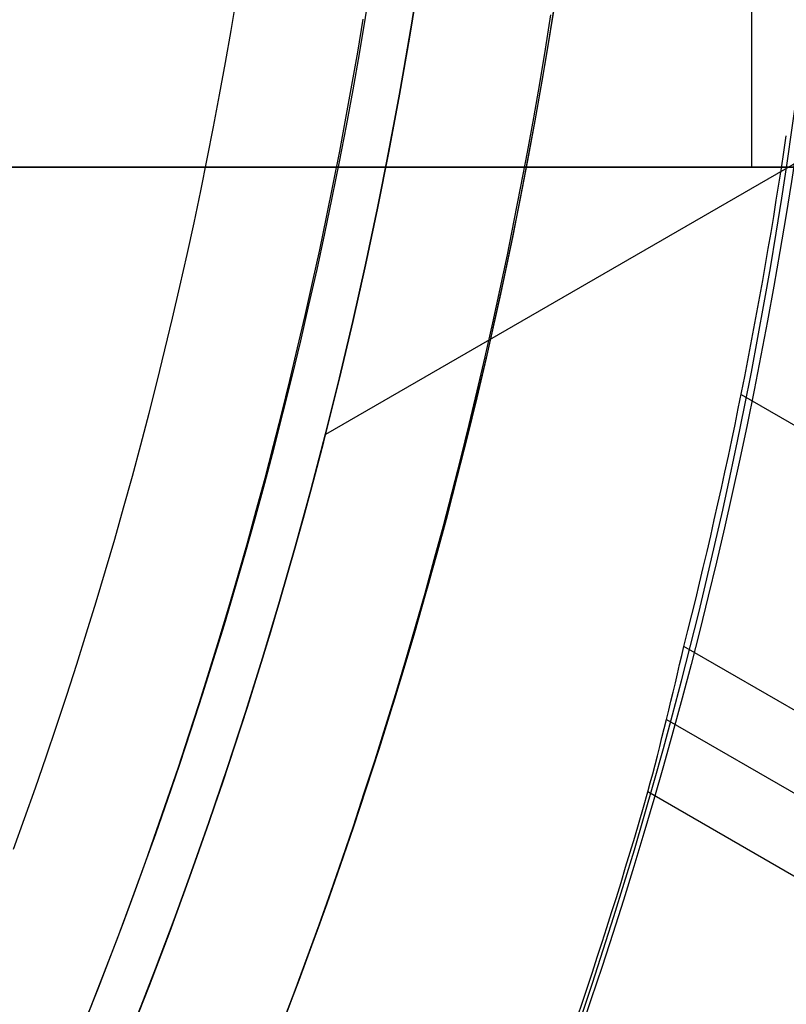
# Model space of a CAD drawing. Extents: x 16119 to 17321, y -6854 to -5812.
# Tile 35 of 68: x 16767 to 16775, y -6491 to -6480. Entities that reach past the tile are written whole.
import ezdxf

# ---------------------------------------------------------------- set-up
doc = ezdxf.new("R2010")
doc.units = 0
doc.layers.get('0').update_dxf_attribs({"linetype": 'CONTINUOUS'})
doc.layers.add('BLANCO_METALICO', color=7, linetype='CONTINUOUS')
doc.layers.add('COLOR', color=7, linetype='CONTINUOUS')

msp = doc.modelspace()

# ---------------------------------------------------------------- linework, layer by layer
for p, q in [((16790.59330684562, -6472.590981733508, 88.12500292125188), (16770.1527630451, -6484.392335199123, 88.12500292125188)), ((16774.63396809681, -6483.962662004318, 60.68481008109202), (17300.21942423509, -6787.409566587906, 60.68481008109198)), ((17298.88970532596, -6789.712707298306, 61.05514333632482), (16774.01689908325, -6486.677251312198, 61.05514333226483)), ((16773.82928006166, -6487.465694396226, 61.4780868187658), (17298.50139470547, -6790.385281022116, 61.4780868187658)), ((17298.11308408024, -6791.057854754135, 61.90103030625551), (16773.62924816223, -6488.246970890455, 61.90103030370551))]:
    msp.add_line(p, q)
at = {"extrusion": (0.1124755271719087, 0.1948133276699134, 0.9743700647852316)}
msp.add_lwpolyline([(-17751.20030889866, -2732.071003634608), (-17751.71085849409, -2731.762035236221), (-17752.21940430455, -2731.448370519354), (-17752.72588590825, -2731.130028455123), (-17753.23024307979, -2730.807029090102), (-17753.73241581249, -2730.479393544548), (-17754.23234434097, -2730.147144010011), (-17754.72996916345, -2729.810303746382), (-17755.22523106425, -2729.468897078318), (-17755.71807113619, -2729.122949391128), (-17756.20843080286, -2728.772487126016), (-17756.69625184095, -2728.417537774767), (-17757.18147640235, -2728.058129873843), (-17757.66404703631, -2727.694292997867), (-17758.14390671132, -2727.326057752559), (-17758.62099883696, -2726.953455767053), (-17759.09526728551, -2726.576519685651), (-17759.56665641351, -2726.195283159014), (-17760.03511108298, -2725.80978083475), (-17760.50057668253, -2725.420048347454), (-17760.96299914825, -2725.026122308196), (-17761.42232498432, -2724.62804029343), (-17761.87850128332, -2724.225840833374), (-17762.33147574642, -2723.81956339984), (-17762.78119670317, -2723.409248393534), (-17763.22761313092, -2722.994937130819), (-17763.6706746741, -2722.57667182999), (-17764.11033166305, -2722.154495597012), (-17764.54653513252, -2721.728452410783), (-17764.97923683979, -2721.298587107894), (-17765.40838928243, -2720.864945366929), (-17765.83394571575, -2720.427573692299), (-17766.25586016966, -2719.986519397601), (-17766.6740874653, -2719.541830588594), (-17767.08858323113, -2719.09355614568), (-17767.49930391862, -2718.641745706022), (-17767.90620681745, -2718.186449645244), (-17768.30925007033, -2717.727719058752), (-17768.70839268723, -2717.26560574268), (-17769.10359455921, -2716.800162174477), (-17769.49481647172, -2716.331441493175), (-17769.8820201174, -2715.859497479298), (-17770.26516810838, -2715.384384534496), (-17770.64422398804, -2714.906157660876), (-17771.01915224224, -2714.424872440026), (-17771.38991831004, -2713.940585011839), (-17771.75648859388, -2713.453352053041), (-17772.11883046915, -2712.963230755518), (-17772.47691229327, -2712.470278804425), (-17772.83070341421, -2711.974554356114), (-17773.18017417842, -2711.476116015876), (-17773.52529593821, -2710.975022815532), (-17773.86604105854, -2710.471334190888), (-17774.20238292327, -2709.965109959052), (-17774.53429594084, -2709.456410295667), (-17774.86175554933, -2708.945295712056), (-17775.18473822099, -2708.43182703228), (-17775.50322146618, -2707.916065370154), (-17775.81718383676, -2707.398072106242), (-17776.1266049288, -2706.877908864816), (-17776.43146538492, -2706.355637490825), (-17776.73174689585, -2705.83132002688), (-17777.02743220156, -2705.305018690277), (-17777.31850509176, -2704.776795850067), (-17777.60495040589, -2704.246714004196), (-17777.8867540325, -2703.714835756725), (-17778.16390290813, -2703.181223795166), (-17778.43638501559, -2702.645940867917), (-17778.70418938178, -2702.109049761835), (-17778.96730607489, -2701.57061327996), (-17779.22572620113, -2701.030694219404), (-17779.47944190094, -2700.489355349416), (-17779.72844634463, -2699.946659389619), (-17779.97273372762, -2699.402668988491), (-17780.21229926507, -2698.857446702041), (-17780.44713918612, -2698.311054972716), (-17780.67725072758, -2697.763556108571), (-17780.90263212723, -2697.21501226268), (-17781.12328261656, -2696.665485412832), (-17781.33920241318, -2696.115037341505), (-17781.55039271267, -2695.563729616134), (-17781.75685568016, -2695.011623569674), (-17781.95859444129, -2694.458780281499), (-17782.15561307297, -2693.905260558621), (-17782.34791659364, -2693.351124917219), (-17782.53551095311, -2692.796433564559), (-17782.7184030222, -2692.241246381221), (-17782.89660058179, -2691.685622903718), (-17783.07011231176, -2691.129622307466), (-17783.23894777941, -2690.573303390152), (-17783.40311742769, -2690.016724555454), (-17783.56263256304, -2689.459943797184), (-17783.71750534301, -2688.903018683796), (-17783.86774876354, -2688.346006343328), (-17784.01337664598, -2687.788963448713), (-17784.15440362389, -2687.231946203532), (-17784.29084512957, -2686.675010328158), (-17784.4227173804, -2686.118211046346), (-17784.55003736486, -2685.561603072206), (-17784.67282282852, -2685.005240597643), (-17784.79109225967, -2684.449177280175), (-17784.90486487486, -2683.893466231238), (-17785.0141606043, -2683.338160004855), (-17785.119000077, -2682.783310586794), (-17785.21940460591, -2682.228969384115), (-17785.31539617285, -2681.675187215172), (-17785.40699741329, -2681.122014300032), (-17785.49423160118, -2680.569500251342), (-17785.57712263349, -2680.017694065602), (-17785.65569501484, -2679.466644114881), (-17785.72997384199, -2678.916398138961), (-17785.79998478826, -2678.367003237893), (-17785.86575408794, -2677.81850586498), (-17785.9273085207, -2677.270951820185), (-17785.9846753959, -2676.724386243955), (-17786.03788253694, -2676.178853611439), (-17786.08695826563, -2675.634397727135), (-17786.13193138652, -2675.091061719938), (-17786.17283117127, -2674.54888803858), (-17786.20968734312, -2674.007918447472), (-17786.24253006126, -2673.468194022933), (-17786.2713899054, -2672.929755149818), (-17786.2962978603, -2672.392641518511), (-17786.31728530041, -2671.856892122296), (-17786.3343839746, -2671.322545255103), (-17786.34762599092, -2670.789638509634), (-17786.35704380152, -2670.258208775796), (-17786.36267018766, -2669.728292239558), (-17786.36453824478, -2669.199924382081), (-17786.36273902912, -2668.681383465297), (-17786.35732037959, -2668.161350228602), (-17786.3482510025, -2667.639858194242), (-17786.33549989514, -2667.116941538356), (-17786.31903635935, -2666.592635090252), (-17786.29883001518, -2666.066974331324), (-17786.27485081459, -2665.539995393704), (-17786.24706905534, -2665.011735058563), (-17786.2154553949, -2664.482230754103), (-17786.1799808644, -2663.95152055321), (-17786.14061688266, -2663.419643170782), (-17786.09733527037, -2662.886637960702), (-17786.05010826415, -2662.352544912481), (-17785.9989085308, -2661.817404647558), (-17785.94370918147, -2661.281258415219), (-17785.88448378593, -2660.744148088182), (-17785.82120638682, -2660.206116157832), (-17785.75385151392, -2659.667205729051), (-17785.68239419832, -2659.127460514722), (-17785.60680998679, -2658.586924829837), (-17785.52707495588, -2658.045643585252), (-17785.44316572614, -2657.503662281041), (-17785.35505947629, -2656.961026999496), (-17785.2627339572, -2656.417784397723), (-17785.16616750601, -2655.87398169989), (-17785.06533906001, -2655.329666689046), (-17784.96022817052, -2654.784887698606), (-17784.85081501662, -2654.239693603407), (-17784.73708041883, -2653.694133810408), (-17784.61900585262, -2653.148258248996), (-17784.49657346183, -2652.6021173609), (-17784.3697660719, -2652.055762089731), (-17784.23856720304, -2651.509243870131), (-17784.10296108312, -2650.96261461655), (-17783.96293266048, -2650.415926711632), (-17783.81846761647, -2649.869232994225), (-17783.66955237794, -2649.322586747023), (-17783.51617412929, -2648.776041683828), (-17783.35832082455, -2648.229651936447), (-17783.19598119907, -2647.683472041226), (-17783.02914478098, -2647.137556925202), (-17782.85780190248, -2646.591961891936), (-17782.68194371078, -2646.04674260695), (-17782.50156217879, -2645.501955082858), (-17782.31665011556, -2644.95765566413), (-17782.12720117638, -2644.413901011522), (-17781.93320987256, -2643.870748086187), (-17781.73467158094, -2643.328254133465), (-17781.53158255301, -2642.786476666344), (-17781.32393992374, -2642.245473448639), (-17781.11174172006, -2641.705302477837), (-17780.89498686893, -2641.166021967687), (-17780.67367520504, -2640.627690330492), (-17780.44780747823, -2640.090366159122), (-17780.21738536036, -2639.55410820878), (-17779.98241145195, -2639.018975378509), (-17779.74288928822, -2638.485026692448), (-17779.49882334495, -2637.952321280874), (-17779.25021904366, -2637.420918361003), (-17778.99708275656, -2636.890877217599), (-17778.73942181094, -2636.36225718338), (-17778.47724449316, -2635.835117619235), (-17778.21056005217, -2635.309517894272), (-17777.93937870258, -2634.785517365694), (-17777.66371162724, -2634.26317535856), (-17777.38357097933, -2633.742551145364), (-17777.09896988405, -2633.223703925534), (-17776.80992243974, -2632.7066928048), (-17776.5164437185, -2632.191576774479), (-17776.21854976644, -2631.678414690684), (-17775.91625760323, -2631.167265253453), (-17775.60958522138, -2630.658186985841), (-17775.29855158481, -2630.151238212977), (-17774.98317662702, -2629.646477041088), (-17774.66348124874, -2629.143961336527), (-17774.33948731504, -2628.643748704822), (-17774.01121765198, -2628.145896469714), (-17773.67869604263, -2627.650461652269), (-17773.34194722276, -2627.157500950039), (-17773.00099687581, -2626.667070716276), (-17772.65587162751, -2626.179226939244), (-17772.30659903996, -2625.694025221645), (-17771.95320760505, -2625.211520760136), (-17771.59572673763, -2624.731768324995), (-17771.23418676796, -2624.254822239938), (-17770.86861893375, -2623.780736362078), (-17770.49905537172, -2623.309564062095), (-17770.12552910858, -2622.841358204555), (-17769.74807405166, -2622.376171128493), (-17769.36672497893, -2621.914054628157), (-17768.98151752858, -2621.455059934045), (-17768.59248818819, -2620.999237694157), (-17768.19967428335, -2620.546637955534), (-17767.80311396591, -2620.097310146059), (-17767.40284620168, -2619.651303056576), (-17766.99891075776, -2619.208664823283), (-17766.59134818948, -2618.769442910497), (-17766.18019982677, -2618.333684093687), (-17765.7655077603, -2617.90143444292), (-17765.34731482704, -2617.472739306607), (-17764.9256645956, -2617.047643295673), (-17764.50060135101, -2616.62619026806), (-17764.07217007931, -2616.208423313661), (-17763.64041645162, -2615.794384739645), (-17763.20538680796, -2615.384116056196), (-17762.7671281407, -2614.977657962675), (-17762.3256880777, -2614.575050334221), (-17761.88111486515, -2614.176332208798), (-17761.43345735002, -2613.781541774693), (-17760.98276496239, -2613.390716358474), (-17760.52908769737, -2613.003892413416), (-17760.07247609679, -2612.6211055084), (-17759.61298123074, -2612.242390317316), (-17759.15065467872, -2611.867780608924), (-17758.68554851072, -2611.497309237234), (-17758.21771526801, -2611.131008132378), (-17757.74720794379, -2610.768908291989), (-17757.27407996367, -2610.411039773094), (-17756.79838516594, -2610.05743168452), (-17756.32017778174, -2609.708112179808), (-17755.83951241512, -2609.363108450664), (-17755.35644402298, -2609.022446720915), (-17754.87102789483, -2608.686152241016), (-17754.38331963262, -2608.354249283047), (-17753.89337513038, -2608.026761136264), (-17753.40125055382, -2607.703710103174), (-17752.90700231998, -2607.385117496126), (-17752.41068707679, -2607.071003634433)], dxfattribs=at)
at = {"extrusion": (0.1124755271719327, 0.1948133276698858, 0.9743700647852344)}
msp.add_lwpolyline([(-17750.28945111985, -2607.071003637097), (-17750.81052073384, -2607.37579482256), (-17751.32964040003, -2607.685445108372), (-17751.84674684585, -2607.999936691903), (-17752.36177696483, -2608.319250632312), (-17752.87466784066, -2608.643366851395), (-17753.38535677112, -2608.972264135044), (-17753.89378129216, -2609.305920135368), (-17754.39987920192, -2609.644311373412), (-17754.90358858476, -2609.987413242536), (-17755.40484783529, -2610.335200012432), (-17755.90359568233, -2610.687644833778), (-17756.39977121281, -2611.044719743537), (-17756.89331389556, -2611.406395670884), (-17757.38416360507, -2611.77264244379), (-17757.87226064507, -2612.143428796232), (-17758.35754577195, -2612.518722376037), (-17758.83996021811, -2612.898489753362), (-17759.31944571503, -2613.282696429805), (-17759.79594451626, -2613.671306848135), (-17760.26939942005, -2614.06428440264), (-17760.73975379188, -2614.461591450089), (-17761.20695158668, -2614.863189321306), (-17761.67093737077, -2615.269038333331), (-17762.13165634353, -2615.679097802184), (-17762.5890543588, -2616.093326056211), (-17763.04307794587, -2616.511680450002), (-17763.49367433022, -2616.934117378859), (-17763.94079145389, -2617.360592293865), (-17764.38437799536, -2617.791059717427), (-17764.82438338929, -2618.225473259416), (-17765.26075784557, -2618.663785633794), (-17765.69345236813, -2619.105948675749), (-17766.12241877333, -2619.551913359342), (-17766.54760970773, -2620.001629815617), (-17766.96897866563, -2620.455047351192), (-17767.38648000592, -2620.912114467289), (-17767.80006896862, -2621.372778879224), (-17768.20970169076, -2621.836987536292), (-17768.61533522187, -2622.304686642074), (-17769.01692753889, -2622.775821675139), (-17769.41443756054, -2623.250337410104), (-17769.8078251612, -2623.728177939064), (-17770.19705118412, -2624.209286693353), (-17770.58207745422, -2624.693606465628), (-17770.96286679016, -2625.181079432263), (-17771.33938301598, -2625.671647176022), (-17771.71159097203, -2626.165250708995), (-17772.07945652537, -2626.661830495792), (-17772.44294657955, -2627.161326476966), (-17772.80202908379, -2627.663678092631), (-17773.15667304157, -2628.168824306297), (-17773.50684851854, -2628.676703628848), (-17773.85252664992, -2629.187254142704), (-17774.19367964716, -2629.700413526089), (-17774.53028080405, -2630.21611907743), (-17774.86230450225, -2630.734307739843), (-17775.18972621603, -2631.254916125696), (-17775.51252251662, -2631.777880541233), (-17775.83067107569, -2632.303137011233), (-17776.14415066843, -2632.830621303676), (-17776.45294117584, -2633.360268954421), (-17776.7570235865, -2633.892015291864), (-17777.0563799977, -2634.425795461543), (-17777.35099361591, -2634.961544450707), (-17777.64084875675, -2635.499197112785), (-17777.92593084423, -2636.038688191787), (-17778.20622640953, -2636.579952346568), (-17778.48172308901, -2637.122924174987), (-17778.75240962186, -2637.667538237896), (-17779.01827584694, -2638.213729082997), (-17779.27931269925, -2638.76143126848), (-17779.53551220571, -2639.3105793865), (-17779.78686748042, -2639.861108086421), (-17780.03337271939, -2640.412952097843), (-17780.27502319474, -2640.966046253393), (-17780.51181524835, -2641.520325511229), (-17780.74374628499, -2642.075724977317), (-17780.97081476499, -2642.632179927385), (-17781.19302019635, -2643.189625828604), (-17781.41036312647, -2643.747998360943), (-17781.62284513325, -2644.307233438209), (-17781.8304688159, -2644.867267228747), (-17782.03323778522, -2645.4280361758), (-17782.23115665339, -2645.989477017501), (-17782.4242310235, -2646.551526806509), (-17782.61246747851, -2647.114122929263), (-17782.7958735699, -2647.677203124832), (-17782.97445780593, -2648.240705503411), (-17783.1482296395, -2648.80456856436), (-17783.31719945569, -2649.368731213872), (-17783.48137855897, -2649.933132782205), (-17783.64077916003, -2650.497713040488), (-17783.79541436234, -2651.062412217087), (-17783.94529814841, -2651.627171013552), (-17784.09044536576, -2652.191930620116), (-17784.23087171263, -2652.756632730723), (-17784.36659372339, -2653.321219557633), (-17784.49762875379, -2653.885633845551), (-17784.62399496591, -2654.449818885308), (-17784.74571131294, -2655.013718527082), (-17784.86279752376, -2655.577277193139), (-17784.97527408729, -2656.140439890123), (-17785.08316223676, -2656.703152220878), (-17785.18648393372, -2657.265360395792), (-17785.28526185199, -2657.827011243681), (-17785.37951936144, -2658.388052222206), (-17785.46928051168, -2658.948431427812), (-17785.55457001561, -2659.508097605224), (-17785.63541323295, -2660.067000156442), (-17785.71183615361, -2660.625089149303), (-17785.78386538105, -2661.182315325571), (-17785.8515281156, -2661.738630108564), (-17785.91485213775, -2662.293985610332), (-17785.9738657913, -2662.848334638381), (-17786.0285979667, -2663.40163070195), (-17786.07907808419, -2663.953828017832), (-17786.12533607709, -2664.504881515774), (-17786.16740237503, -2665.054746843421), (-17786.20530788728, -2665.60338037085), (-17786.23908398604, -2666.150739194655), (-17786.26876248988, -2666.696781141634), (-17786.29437564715, -2667.241464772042), (-17786.31595611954, -2667.784749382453), (-17786.3335369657, -2668.326595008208), (-17786.34715162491, -2668.866962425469), (-17786.35683390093, -2669.405813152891), (-17786.36261794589, -2669.943109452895), (-17786.36453824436, -2670.478814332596), (-17786.36278657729, -2670.990457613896), (-17786.35751139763, -2671.503554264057), (-17786.34868263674, -2672.01807209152), (-17786.33627050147, -2672.533978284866), (-17786.32024548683, -2673.051239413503), (-17786.30057838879, -2673.569821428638), (-17786.27724031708, -2674.089689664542), (-17786.25020270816, -2674.610808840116), (-17786.21943733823, -2675.133143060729), (-17786.18491633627, -2675.656655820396), (-17786.14661219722, -2676.181310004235), (-17786.10449779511, -2676.707067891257), (-17786.05854639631, -2677.233891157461), (-17786.00873167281, -2677.761740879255), (-17785.95502771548, -2678.2905775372), (-17785.89740904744, -2678.820361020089), (-17785.83585063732, -2679.351050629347), (-17785.77032791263, -2679.882605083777), (-17785.7008167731, -2680.414982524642), (-17785.627293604, -2680.94814052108), (-17785.54973528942, -2681.482036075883), (-17785.46811922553, -2682.016625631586), (-17785.38242333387, -2682.55186507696), (-17785.29262607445, -2683.087709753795), (-17785.19870645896, -2683.624114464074), (-17785.10064406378, -2684.16103347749), (-17784.99841904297, -2684.698420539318), (-17784.89201214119, -2685.236228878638), (-17784.78140470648, -2685.774411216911), (-17784.66657870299, -2686.312919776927), (-17784.54751672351, -2686.851706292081), (-17784.424202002, -2687.390722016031), (-17784.29661842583, -2687.929917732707), (-17784.16475054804, -2688.46924376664), (-17784.02858359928, -2689.008649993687), (-17783.88810349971, -2689.548085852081), (-17783.7432968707, -2690.087500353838), (-17783.59415104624, -2690.626842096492), (-17783.44065408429, -2691.166059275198), (-17783.28279477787, -2691.705099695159), (-17783.12056266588, -2692.243910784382), (-17782.95394804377, -2692.782439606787), (-17782.78294197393, -2693.320632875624), (-17782.60753629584, -2693.858436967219), (-17782.42772363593, -2694.395797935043), (-17782.24349741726, -2694.932661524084), (-17782.05485186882, -2695.468973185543), (-17781.86178203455, -2696.004678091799), (-17781.66428378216, -2696.539721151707), (-17781.46235381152, -2697.074047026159), (-17781.25598966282, -2697.607600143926), (-17781.04518972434, -2698.140324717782), (-17780.82995323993, -2698.672164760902), (-17780.61028031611, -2699.203064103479), (-17780.38617192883, -2699.732966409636), (-17780.15762992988, -2700.261815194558), (-17779.92465705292, -2700.789553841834), (-17779.68725691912, -2701.316125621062), (-17779.44543404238, -2701.841473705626), (-17779.19919383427, -2702.365541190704), (-17778.94854260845, -2702.888271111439), (-17778.69348758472, -2703.409606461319), (-17778.43403689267, -2703.929490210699), (-17778.17019957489, -2704.447865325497), (-17777.90198558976, -2704.964674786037), (-17777.62940581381, -2705.479861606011), (-17777.35247204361, -2705.993368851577), (-17777.07119699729, -2706.505139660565), (-17776.78559431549, -2707.015117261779), (-17776.49567856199, -2707.523244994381), (-17776.20146522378, -2708.029466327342), (-17775.90297071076, -2708.533724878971), (-17775.60021235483, -2709.035964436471), (-17775.29320840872, -2709.536128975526), (-17774.98197804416, -2710.034162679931), (-17774.6665413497, -2710.530009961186), (-17774.34691932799, -2711.023615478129), (-17774.02313389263, -2711.514924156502), (-17773.69520786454, -2712.003881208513), (-17773.3631649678, -2712.490432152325), (-17773.02702982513, -2712.974522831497), (-17772.68682795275, -2713.456099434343), (-17772.34258575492, -2713.935108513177), (-17771.9943305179, -2714.411497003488), (-17771.64209040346, -2714.885212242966), (-17771.28589444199, -2715.356201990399), (-17770.92577252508, -2715.824414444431), (-17770.56175539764, -2716.289798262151), (-17770.19387464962, -2716.752302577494), (-17769.82216270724, -2717.211877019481), (-17769.44665282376, -2717.668471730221), (-17769.06737906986, -2718.122037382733), (-17768.68437632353, -2718.572525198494), (-17768.29768025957, -2719.019886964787), (-17767.90732733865, -2719.46407505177), (-17767.51335479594, -2719.905042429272), (-17767.11580062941, -2720.342742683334), (-17766.71470358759, -2720.777130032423), (-17766.31010315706, -2721.208159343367), (-17765.90203954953, -2721.635786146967), (-17765.49055368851, -2722.059966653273), (-17765.0756871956, -2722.480657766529), (-17764.65748237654, -2722.897817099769), (-17764.23598220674, -2723.311402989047), (-17763.81123031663, -2723.721374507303), (-17763.3832709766, -2724.127691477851), (-17762.95214908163, -2724.530314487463), (-17762.51791013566, -2724.929204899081), (-17762.08060023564, -2725.324324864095), (-17761.64026605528, -2725.715637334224), (-17761.19695482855, -2726.103106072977), (-17760.75071433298, -2726.486695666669), (-17760.30159287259, -2726.866371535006), (-17759.84963926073, -2727.242099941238), (-17759.39490280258, -2727.613848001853), (-17758.93743327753, -2727.981583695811), (-17758.47728092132, -2728.34527587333), (-17758.01449640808, -2728.704894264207), (-17757.54913083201, -2729.060409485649), (-17757.08123568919, -2729.411793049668), (-17756.610862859, -2729.759017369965), (-17756.13806458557, -2730.102055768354), (-17755.66289345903, -2730.4408824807), (-17755.18540239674, -2730.775472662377), (-17754.70564462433, -2731.105802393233), (-17754.22367365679, -2731.431848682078), (-17753.73954327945, -2731.75358947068), (-17753.25330752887, -2732.071003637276)], dxfattribs=at)
at = {"extrusion": (0.112475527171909, 0.1948133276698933, 0.9743700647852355)}
msp.add_lwpolyline([(-17756.65049703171, -2607.07100363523), (-17757.12591185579, -2607.406121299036), (-17757.59907532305, -2607.745312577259), (-17758.06993828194, -2608.088554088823), (-17758.53845187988, -2608.435821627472), (-17759.00456757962, -2608.787090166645), (-17759.46823717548, -2609.142333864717), (-17759.92941280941, -2609.501526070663), (-17760.38804698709, -2609.864639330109), (-17760.84409259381, -2610.231645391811), (-17761.29750291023, -2610.602515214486), (-17761.74823162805, -2610.97721897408), (-17762.19623286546, -2611.355726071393), (-17762.64146118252, -2611.738005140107), (-17763.08387159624, -2612.124024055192), (-17763.52341959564, -2612.513749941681), (-17763.96006115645, -2612.907149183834), (-17764.39375275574, -2613.304187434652), (-17764.82445138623, -2613.704829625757), (-17765.25211457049, -2614.109039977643), (-17765.67670037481, -2614.516782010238), (-17766.09816742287, -2614.92801855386), (-17766.51647490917, -2615.342711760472), (-17766.93158261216, -2615.760823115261), (-17767.34345090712, -2616.182313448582), (-17767.75204077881, -2616.60714294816), (-17768.15731383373, -2617.035271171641), (-17768.55923231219, -2617.46665705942), (-17768.95775909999, -2617.90125894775), (-17769.35285773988, -2618.339034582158), (-17769.7444924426, -2618.779941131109), (-17770.13262809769, -2619.223935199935), (-17770.51723028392, -2619.670972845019), (-17770.89826527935, -2620.121009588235), (-17771.27570007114, -2620.574000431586), (-17771.64950236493, -2621.029899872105), (-17772.01964059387, -2621.48866191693), (-17772.38608392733, -2621.950240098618), (-17772.74880227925, -2622.414587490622), (-17773.10776631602, -2622.881656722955), (-17773.46294746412, -2623.351399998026), (-17773.81431791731, -2623.82376910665), (-17774.16185064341, -2624.298715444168), (-17774.5055193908, -2624.776190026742), (-17774.84529869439, -2625.256143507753), (-17775.18116388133, -2625.738526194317), (-17775.51309107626, -2626.223288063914), (-17775.84105720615, -2626.710378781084), (-17776.16504000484, -2627.199747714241), (-17776.48501801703, -2627.691343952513), (-17776.80097060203, -2628.185116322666), (-17777.11287793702, -2628.681013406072), (-17777.42072101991, -2629.178983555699), (-17777.72448167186, -2629.678974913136), (-17778.02414253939, -2630.180935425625), (-17778.31968709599, -2630.684812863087), (-17778.61109964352, -2631.190554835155), (-17778.89836531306, -2631.698108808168), (-17779.18147006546, -2632.207422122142), (-17779.46040069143, -2632.718442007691), (-17779.73514481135, -2633.23111560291), (-17780.00569087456, -2633.745389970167), (-17780.27202815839, -2634.261212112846), (-17780.53414676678, -2634.778528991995), (-17780.79203762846, -2635.297287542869), (-17781.04569249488, -2635.817434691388), (-17781.29510393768, -2636.338917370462), (-17781.54026534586, -2636.861682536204), (-17781.78117092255, -2637.385677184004), (-17782.01781568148, -2637.91084836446), (-17782.25019544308, -2638.437143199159), (-17782.47830683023, -2638.964508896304), (-17782.70214726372, -2639.492892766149), (-17782.92171495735, -2640.022242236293), (-17783.13700891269, -2640.552504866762), (-17783.34802891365, -2641.083628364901), (-17783.55477552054, -2641.615560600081), (-17783.75725006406, -2642.148249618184), (-17783.95545463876, -2642.681643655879), (-17784.14939209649, -2643.215691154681), (-17784.33906603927, -2643.750340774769), (-17784.52448081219, -2644.285541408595), (-17784.70564149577, -2644.821242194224), (-17784.88255389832, -2645.35739252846), (-17785.05522454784, -2645.893942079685), (-17785.22366068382, -2646.430840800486), (-17785.38787024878, -2646.968038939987), (-17785.54786187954, -2647.505487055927), (-17785.70364489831, -2648.04313602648), (-17785.85522930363, -2648.580937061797), (-17786.00262576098, -2649.118841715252), (-17786.14584559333, -2649.656801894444), (-17786.28490077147, -2650.19476987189), (-17786.4198039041, -2650.732698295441), (-17786.55056822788, -2651.270540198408), (-17786.6772075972, -2651.808249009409), (-17786.7997364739, -2652.345778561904), (-17786.91816991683, -2652.883083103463), (-17787.03252357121, -2653.420117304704), (-17787.14281365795, -2653.956836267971), (-17787.24905696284, -2654.493195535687), (-17787.3512708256, -2655.02915109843), (-17787.44947312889, -2655.564659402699), (-17787.54368228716, -2656.099677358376), (-17787.63391723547, -2656.634162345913), (-17787.72019741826, -2657.168072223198), (-17787.80254277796, -2657.701365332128), (-17787.88097374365, -2658.234000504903), (-17787.95551121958, -2658.765937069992), (-17788.02617657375, -2659.29713485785), (-17788.09299162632, -2659.827554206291), (-17788.15597863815, -2660.357155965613), (-17788.21516029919, -2660.88590150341), (-17788.27055971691, -2661.413752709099), (-17788.32220040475, -2661.940671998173), (-17788.3701062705, -2662.466622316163), (-17788.41430160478, -2662.991567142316), (-17788.45481106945, -2663.515470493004), (-17788.4916596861, -2664.038296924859), (-17788.52487282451, -2664.560011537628), (-17788.55447619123, -2665.08057997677), (-17788.58049581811, -2665.599968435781), (-17788.60295805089, -2666.118143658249), (-17788.62188953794, -2666.635072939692), (-17788.63731721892, -2667.150724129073), (-17788.64926831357, -2667.665065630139), (-17788.65777031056, -2668.178066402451), (-17788.66285095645, -2668.689695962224), (-17788.66453824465, -2669.199924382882), (-17788.66279076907, -2669.719173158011), (-17788.65752855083, -2670.239872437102), (-17788.64872209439, -2670.761990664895), (-17788.63634216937, -2671.285495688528), (-17788.6203598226, -2671.810354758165), (-17788.60074639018, -2672.336534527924), (-17788.57747350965, -2672.864001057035), (-17788.55051313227, -2673.392719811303), (-17788.51983753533, -2673.922655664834), (-17788.48541933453, -2674.453772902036), (-17788.4472314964, -2674.986035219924), (-17788.40524735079, -2675.519405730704), (-17788.35944060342, -2676.053846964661), (-17788.30978534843, -2676.589320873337), (-17788.25625608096, -2677.125788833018), (-17788.1988277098, -2677.663211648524), (-17788.13747556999, -2678.201549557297), (-17788.07217543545, -2678.740762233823), (-17788.00290353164, -2679.280808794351), (-17787.92963654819, -2679.821647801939), (-17787.85235165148, -2680.363237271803), (-17787.77102649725, -2680.905534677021), (-17787.68563924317, -2681.448496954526), (-17787.59616856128, -2681.992080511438), (-17787.50259365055, -2682.536241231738), (-17787.40489424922, -2683.080934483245), (-17787.30305064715, -2683.626115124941), (-17787.19704369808, -2684.171737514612), (-17787.08685483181, -2684.717755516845), (-17786.97246606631, -2685.264122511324), (-17786.85386001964, -2685.810791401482), (-17786.73101992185, -2686.357714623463), (-17786.60392962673, -2686.904844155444), (-17786.47257362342, -2687.452131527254), (-17786.33693704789, -2687.999527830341), (-17786.19700569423, -2688.546983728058), (-17786.05276602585, -2689.094449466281), (-17785.90420518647, -2689.641874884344), (-17785.75131101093, -2690.189209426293), (-17785.59407203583, -2690.736402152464), (-17785.43247750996, -2691.283401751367), (-17785.2665174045, -2691.830156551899), (-17785.09618242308, -2692.376614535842), (-17784.92146401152, -2692.922723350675), (-17784.74235436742, -2693.468430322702), (-17784.55884644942, -2694.013682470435), (-17784.37093398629, -2694.55842651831), (-17784.17861148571, -2695.102608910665), (-17783.98187424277, -2695.646175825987), (-17783.78071834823, -2696.189073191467), (-17783.57514069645, -2696.731246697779), (-17783.36513899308, -2697.272641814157), (-17783.15071176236, -2697.813203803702), (-17782.93185835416, -2698.352877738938), (-17782.7085789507, -2698.891608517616), (-17782.48087457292, -2699.429340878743), (-17782.2487470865, -2699.966019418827), (-17782.0121992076, -2700.501588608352), (-17781.77123450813, -2701.035992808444), (-17781.52585742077, -2701.569176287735), (-17781.27607324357, -2702.101083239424), (-17781.02188814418, -2702.631657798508), (-17780.76330916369, -2703.160844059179), (-17780.50034422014, -2703.688586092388), (-17780.23300211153, -2704.214827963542), (-17779.96129251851, -2704.739513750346), (-17779.68522600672, -2705.262587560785), (-17779.40481402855, -2705.783993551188), (-17779.12006892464, -2706.303675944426), (-17778.83100392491, -2706.821579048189), (-17778.53763314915, -2707.337647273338), (-17778.23997160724, -2707.851825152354), (-17777.93803519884, -2708.364057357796), (-17777.63184071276, -2708.874288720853), (-17777.32140582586, -2709.3824642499), (-17777.00674910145, -2709.888529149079), (-17776.68788998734, -2710.392428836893), (-17776.36484881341, -2710.894108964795), (-17776.03764678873, -2711.393515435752), (-17775.70630599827, -2711.890594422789), (-17775.37084939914, -2712.38529238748), (-17775.03130081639, -2712.877556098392), (-17774.68768493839, -2713.367332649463), (-17774.34002731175, -2713.854569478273), (-17773.98835433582, -2714.339214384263), (-17773.63269325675, -2714.82121554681), (-17773.27307216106, -2715.300521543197), (-17772.90951996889, -2715.777081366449), (-17772.5420664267, -2716.250844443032), (-17772.17074209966, -2716.721760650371), (-17771.7955783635, -2717.189780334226), (-17771.41660739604, -2717.654854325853), (-17771.03386216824, -2718.116933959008), (-17770.64737643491, -2718.575971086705), (-17770.25718472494, -2719.03191809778), (-17769.86332233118, -2719.484727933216), (-17769.46582529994, -2719.934354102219), (-17769.06473042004, -2720.380750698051), (-17768.66007521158, -2720.823872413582), (-17768.25189791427, -2721.263674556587), (-17767.84023747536, -2721.700113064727), (-17767.42513353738, -2722.133144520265), (-17767.00662642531, -2722.562726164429), (-17766.5847571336, -2722.988815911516), (-17766.15956731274, -2723.411372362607), (-17765.73109925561, -2723.830354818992), (-17765.29939588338, -2724.24572329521), (-17764.8645007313, -2724.65743853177), (-17764.42645793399, -2725.065462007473), (-17763.98531221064, -2725.469755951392), (-17763.54110884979, -2725.870283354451), (-17763.09389369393, -2726.267007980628), (-17762.64371312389, -2726.659894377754), (-17762.19061404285, -2727.048907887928), (-17761.73464386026, -2727.434014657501), (-17761.2758504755, -2727.815181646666), (-17760.81428226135, -2728.192376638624), (-17760.34998804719, -2728.565568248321), (-17759.88301710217, -2728.934725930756), (-17759.41341911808, -2729.299819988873), (-17758.94124419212, -2729.660821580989), (-17758.46654280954, -2730.017702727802), (-17757.98936582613, -2730.370436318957), (-17757.50976445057, -2730.718996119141), (-17757.02779022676, -2731.063356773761), (-17756.54349501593, -2731.403493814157), (-17756.0569309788, -2731.739383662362), (-17755.56815055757, -2732.071003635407)], dxfattribs=at)
at = {"extrusion": (0.1124755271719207, 0.1948133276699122, 0.9743700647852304)}
msp.add_lwpolyline([(-17757.40811450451, -2732.071003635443), (-17757.87404524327, -2731.733680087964), (-17758.33770464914, -2731.3924203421), (-17758.79904584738, -2731.047248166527), (-17759.25802227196, -2730.698188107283), (-17759.71458768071, -2730.345265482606), (-17760.1686961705, -2729.988506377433), (-17760.62030219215, -2729.627937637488), (-17761.06936056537, -2729.263586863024), (-17761.51582649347, -2728.895482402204), (-17761.95965557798, -2728.52365334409), (-17762.40080383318, -2728.148129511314), (-17762.83922770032, -2727.76894145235), (-17763.27488406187, -2727.386120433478), (-17763.70773025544, -2726.999698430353), (-17764.1377240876, -2726.609708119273), (-17764.56482384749, -2726.216182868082), (-17764.9889883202, -2725.819156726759), (-17765.4101768, -2725.41866441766), (-17765.82834910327, -2725.014741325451), (-17766.2434655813, -2724.607423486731), (-17766.65548713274, -2724.196747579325), (-17767.0643752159, -2723.7827509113), (-17767.47009186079, -2723.36547140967), (-17767.87259968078, -2722.944947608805), (-17768.27186188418, -2722.521218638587), (-17768.66784228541, -2722.09432421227), (-17769.06050531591, -2721.66430461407), (-17769.44981603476, -2721.231200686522), (-17769.83574013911, -2720.795053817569), (-17770.21824397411, -2720.355905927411), (-17770.59729454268, -2719.913799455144), (-17770.97285951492, -2719.468777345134), (-17771.34490723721, -2719.020883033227), (-17771.71340674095, -2718.570160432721), (-17772.07832775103, -2718.116653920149), (-17772.4396406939, -2717.660408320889), (-17772.79731670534, -2717.20146889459), (-17773.15132763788, -2716.739881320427), (-17773.50164606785, -2716.27569168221), (-17773.84824530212, -2715.808946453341), (-17774.19109938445, -2715.33969248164), (-17774.53018310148, -2714.867976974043), (-17774.86547198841, -2714.393847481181), (-17775.19694233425, -2713.917351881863), (-17775.52457118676, -2713.438538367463), (-17775.84833635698, -2712.957455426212), (-17776.16821642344, -2712.474151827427), (-17776.48419073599, -2711.98867660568), (-17776.79623941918, -2711.501079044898), (-17777.10434337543, -2711.011408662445), (-17777.40848428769, -2710.519715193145), (-17777.70864462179, -2710.026048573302), (-17778.00480762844, -2709.530458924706), (-17778.29695734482, -2709.032996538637), (-17778.58507859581, -2708.533711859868), (-17778.86915699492, -2708.032655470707), (-17779.14917894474, -2707.529878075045), (-17779.42513163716, -2707.025430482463), (-17779.69700305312, -2706.519363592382), (-17779.96478196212, -2706.011728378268), (-17780.22845792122, -2705.502575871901), (-17780.48802127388, -2704.991957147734), (-17780.74346314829, -2704.479923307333), (-17780.99477545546, -2703.966525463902), (-17781.24195088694, -2703.45181472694), (-17781.48498291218, -2702.935842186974), (-17781.72386577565, -2702.418658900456), (-17781.95859449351, -2701.900315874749), (-17782.18916485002, -2701.380864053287), (-17782.41557339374, -2700.860354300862), (-17782.63781743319, -2700.338837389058), (-17782.85589503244, -2699.816363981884), (-17783.06980500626, -2699.292984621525), (-17783.27954691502, -2698.768749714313), (-17783.48512105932, -2698.24370951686), (-17783.68652847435, -2697.717914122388), (-17783.88377092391, -2697.191413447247), (-17784.07685089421, -2696.664257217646), (-17784.26577158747, -2696.13649495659), (-17784.45053691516, -2695.608175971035), (-17784.63115149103, -2695.079349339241), (-17784.80762062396, -2694.550063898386), (-17784.97995031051, -2694.020368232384), (-17785.14814722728, -2693.490310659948), (-17785.312218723, -2692.959939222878), (-17785.47217281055, -2692.429301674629), (-17785.62801815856, -2691.898445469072), (-17785.77976408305, -2691.367417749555), (-17785.92742053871, -2690.836265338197), (-17786.07099811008, -2690.305034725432), (-17786.21050800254, -2689.773772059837), (-17786.34596203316, -2689.242523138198), (-17786.47737262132, -2688.711333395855), (-17786.60475277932, -2688.180247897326), (-17786.72811610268, -2687.649311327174), (-17786.84747676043, -2687.118567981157), (-17786.96284948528, -2686.588061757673), (-17787.07424956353, -2686.057836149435), (-17787.18169282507, -2685.527934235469), (-17787.28519563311, -2684.998398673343), (-17787.38477487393, -2684.469271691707), (-17787.48044794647, -2683.940595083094), (-17787.57223275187, -2683.412410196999), (-17787.66014768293, -2682.884757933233), (-17787.74421161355, -2682.357678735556), (-17787.82444388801, -2681.831212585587), (-17787.90086431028, -2681.305398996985), (-17787.9734931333, -2680.780277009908), (-17788.04235104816, -2680.255885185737), (-17788.10745917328, -2679.732261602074), (-17788.16883904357, -2679.20944384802), (-17788.22651259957, -2678.687469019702), (-17788.28050217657, -2678.166373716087), (-17788.3308304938, -2677.646194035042), (-17788.37752064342, -2677.126965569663), (-17788.4205960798, -2676.608723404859), (-17788.4600806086, -2676.09150211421), (-17788.49599837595, -2675.575335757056), (-17788.52837385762, -2675.06025787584), (-17788.55723184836, -2674.546301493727), (-17788.58259745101, -2674.033499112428), (-17788.60449606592, -2673.521882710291), (-17788.62295338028, -2673.011483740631), (-17788.63799535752, -2672.502333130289), (-17788.64964822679, -2671.994461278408), (-17788.65793847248, -2671.487898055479), (-17788.66289282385, -2670.982672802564), (-17788.66453824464, -2670.478814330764), (-17788.66274545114, -2669.952875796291), (-17788.65734650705, -2669.42544960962), (-17788.64831076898, -2668.896568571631), (-17788.63560787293, -2668.366266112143), (-17788.61920774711, -2667.834576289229), (-17788.59908062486, -2667.301533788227), (-17788.57519705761, -2666.767173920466), (-17788.54752792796, -2666.231532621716), (-17788.51604446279, -2665.694646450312), (-17788.48071824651, -2665.156552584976), (-17788.44152123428, -2664.617288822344), (-17788.39842576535, -2664.076893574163), (-17788.35140457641, -2663.535405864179), (-17788.30043081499, -2662.992865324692), (-17788.2454780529, -2662.449312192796), (-17788.18652029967, -2661.904787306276), (-17788.12353201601, -2661.35933209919), (-17788.0564881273, -2660.812988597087), (-17787.98536403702, -2660.265799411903), (-17787.91013564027, -2659.717807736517), (-17787.83077933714, -2659.169057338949), (-17787.74727204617, -2658.61959255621), (-17787.65959121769, -2658.069458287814), (-17787.56771484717, -2657.518699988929), (-17787.47162148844, -2656.967363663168), (-17787.37129026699, -2656.415495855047), (-17787.26670089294, -2655.863143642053), (-17787.15783367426, -2655.31035462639), (-17787.04466952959, -2654.757176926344), (-17786.92719000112, -2654.203659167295), (-17786.80537726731, -2653.649850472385), (-17786.67921415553, -2653.095800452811), (-17786.54868415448, -2652.541559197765), (-17786.41377142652, -2651.98717726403), (-17786.27446081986, -2651.432705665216), (-17786.13073788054, -2650.878195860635), (-17785.98258886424, -2650.323699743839), (-17785.83000074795, -2649.769269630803), (-17785.67296124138, -2649.21495824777), (-17785.51145879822, -2648.660818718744), (-17785.34548262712, -2648.106904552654), (-17785.1750227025, -2647.553269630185), (-17785.00006977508, -2646.999968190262), (-17784.82061538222, -2646.447054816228), (-17784.63665185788, -2645.894584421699), (-17784.44817234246, -2645.342612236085), (-17784.25517079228, -2644.791193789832), (-17784.05764198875, -2644.240384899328), (-17783.8555815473, -2643.69024165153), (-17783.64898592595, -2643.140820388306), (-17783.43785243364, -2642.592177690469), (-17783.2221792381, -2642.044370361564), (-17783.00196537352, -2641.497455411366), (-17782.77721074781, -2640.951490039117), (-17782.54791614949, -2640.406531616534), (-17782.31408325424, -2639.862637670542), (-17782.07571463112, -2639.3198658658), (-17781.83281374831, -2638.778273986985), (-17781.58538497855, -2638.23791992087), (-17781.33343360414, -2637.698861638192), (-17781.0769658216, -2637.161157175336), (-17780.8159887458, -2636.624864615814), (-17780.55051041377, -2636.090042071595), (-17780.28053978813, -2635.556747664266), (-17780.00608675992, -2635.025039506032), (-17779.72716215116, -2634.494975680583), (-17779.4437777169, -2633.966614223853), (-17779.15594614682, -2633.440013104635), (-17778.86368106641, -2632.915230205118), (-17778.56699703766, -2632.392323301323), (-17778.26590955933, -2631.87135004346), (-17777.9604350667, -2631.352367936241), (-17777.65059093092, -2630.835434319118), (-17777.33639545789, -2630.320606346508), (-17777.01786788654, -2629.807940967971), (-17776.69502838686, -2629.297494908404), (-17776.36789805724, -2628.789324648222), (-17776.0364989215, -2628.283486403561), (-17775.7008539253, -2627.780036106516), (-17775.36098693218, -2627.27902938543), (-17775.01692271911, -2626.780521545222), (-17774.6686869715, -2626.284567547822), (-17774.3163062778, -2625.791221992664), (-17773.95980812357, -2625.300539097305), (-17773.59922088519, -2624.812572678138), (-17773.23457382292, -2624.327376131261), (-17772.86589707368, -2623.845002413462), (-17772.49322164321, -2623.365504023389), (-17772.11657939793, -2622.888932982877), (-17771.73600305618, -2622.415340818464), (-17771.35152617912, -2621.944778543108), (-17770.96318316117, -2621.477296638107), (-17770.57100921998, -2621.012945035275), (-17770.17504038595, -2620.551773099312), (-17769.77531349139, -2620.093829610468), (-17769.37186615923, -2619.639162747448), (-17768.96473679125, -2619.187820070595), (-17768.55396455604, -2618.739848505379), (-17768.13958937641, -2618.295294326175), (-17767.72165191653, -2617.854203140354), (-17767.30019356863, -2617.416619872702), (-17766.87525643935, -2616.982588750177), (-17766.44688333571, -2616.552153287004), (-17766.01511775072, -2616.125356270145), (-17765.5800038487, -2615.702239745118), (-17765.14158645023, -2615.282845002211), (-17764.69991101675, -2614.867212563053), (-17764.25502363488, -2614.455382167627), (-17763.8069710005, -2614.047392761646), (-17763.35580040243, -2613.643282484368), (-17762.9015597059, -2613.243088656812), (-17762.44429733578, -2612.846847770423), (-17761.98406225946, -2612.454595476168), (-17761.52090396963, -2612.066366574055), (-17761.05487246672, -2611.682195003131), (-17760.58601824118, -2611.30211383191), (-17760.11439225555, -2610.92615524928), (-17759.64004592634, -2610.554350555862), (-17759.16303110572, -2610.186730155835), (-17758.68340006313, -2609.823323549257), (-17758.20120546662, -2609.464159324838), (-17757.71650036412, -2609.109265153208), (-17757.22933816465, -2608.758667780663), (-17756.73977261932, -2608.412393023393), (-17756.24785780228, -2608.070465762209), (-17755.75364809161, -2607.732909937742), (-17755.25719815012, -2607.399748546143), (-17754.75856290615, -2607.07100363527)], dxfattribs=at)
for points in [[(16766.78787695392, -6488.864264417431), (16766.90780096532, -6488.53354344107), (16767.02536178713, -6488.201975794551), (16767.14055845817, -6487.869578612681), (16767.25339001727, -6487.536369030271), (16767.36385550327, -6487.202364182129), (16767.47195395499, -6486.867581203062), (16767.57768441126, -6486.532037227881), (16767.68104591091, -6486.195749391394), (16767.78203749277, -6485.858734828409), (16767.88065819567, -6485.521010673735), (16767.97690705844, -6485.182594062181), (16768.0707831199, -6484.843502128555), (16768.1622854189, -6484.503752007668), (16768.25141299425, -6484.163360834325), (16768.33816488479, -6483.822345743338), (16768.42254012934, -6483.480723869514), (16768.50453776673, -6483.138512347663), (16768.5841568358, -6482.795728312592), (16768.66139637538, -6482.452388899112), (16768.73625542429, -6482.108511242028), (16768.80873302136, -6481.764112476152), (16768.87882820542, -6481.419209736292), (16768.9465400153, -6481.073820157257), (16769.01186748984, -6480.727960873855), (16769.07480966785, -6480.381649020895), (16769.13536558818, -6480.034901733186), (16769.19353428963, -6479.687736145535)], [(16767.57137023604, -6490.693806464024), (16767.70430773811, -6490.35760980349), (16767.83482234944, -6490.020473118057), (16767.96291148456, -6489.682413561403), (16768.08857415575, -6489.343448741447), (16768.21180937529, -6489.003596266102), (16768.33261615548, -6488.662873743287), (16768.4509935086, -6488.321298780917), (16768.56694044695, -6487.978888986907), (16768.68045598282, -6487.635661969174), (16768.79153912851, -6487.291635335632), (16768.90018889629, -6486.9468266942), (16769.00640429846, -6486.601253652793), (16769.11018434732, -6486.254933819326), (16769.21152805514, -6485.907884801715), (16769.31043443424, -6485.560124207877), (16769.40690249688, -6485.211669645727), (16769.50093125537, -6484.86253872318), (16769.59251972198, -6484.512749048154), (16769.68166690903, -6484.162318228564), (16769.7683718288, -6483.811263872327), (16769.85263349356, -6483.459603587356), (16769.93445091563, -6483.107354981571), (16770.01382310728, -6482.754535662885), (16770.09074908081, -6482.401163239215), (16770.16522784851, -6482.047255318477), (16770.23725842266, -6481.692829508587), (16770.30683981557, -6481.337903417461), (16770.37397103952, -6480.982494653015), (16770.43865110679, -6480.626620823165), (16770.50087902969, -6480.270299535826), (16770.56065382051, -6479.913548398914)], [(16769.6933189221, -6490.734890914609), (16769.82635152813, -6490.383784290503), (16769.9568640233, -6490.03173746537), (16770.08485538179, -6489.678768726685), (16770.21032457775, -6489.324896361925), (16770.33327058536, -6488.970138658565), (16770.4536923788, -6488.61451390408), (16770.57158893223, -6488.258040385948), (16770.68695921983, -6487.900736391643), (16770.79980221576, -6487.542620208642), (16770.9101168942, -6487.183710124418), (16771.01790222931, -6486.82402442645), (16771.12315719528, -6486.463581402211), (16771.22588076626, -6486.102399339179), (16771.32607191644, -6485.740496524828), (16771.42372961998, -6485.377891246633), (16771.51885285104, -6485.014601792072), (16771.61144058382, -6484.650646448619), (16771.70149179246, -6484.286043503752), (16771.78900545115, -6483.920811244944), (16771.87398053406, -6483.554967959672), (16771.95641601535, -6483.188531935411), (16772.03631086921, -6482.821521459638), (16772.11366406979, -6482.453954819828), (16772.18847459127, -6482.085850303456), (16772.26074140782, -6481.717226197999), (16772.33046349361, -6481.348100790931), (16772.39763982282, -6480.97849236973), (16772.46226936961, -6480.60841922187), (16772.52435110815, -6480.237899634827), (16772.58388401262, -6479.866951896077)]]:
    msp.add_lwpolyline(points)
at = {"extrusion": (0, 0, -1)}
for centre, radius, start, end in [((-16719.67974614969, -6471.509358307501, -89.37470231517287), 70.9424557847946, 329.9999999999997, 149.9999999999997), ((-16719.67974614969, -6471.509358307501, -46.50000292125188), 70.9424557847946, 329.9999999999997, 149.9999999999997), ((-16719.67974614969, -6471.509358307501, -89.37470231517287), 70.94245578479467, 149.9999999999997, 329.9999999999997), ((-16719.67974614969, -6471.509358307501, -46.50000292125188), 70.94245578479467, 149.9999999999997, 329.9999999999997), ((-16719.67974614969, -6471.509358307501, -88.12500292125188), 52.09123273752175, 149.999999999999, 329.999999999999), ((-16719.67974614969, -6471.509358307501, -62.12500292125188), 47.0345567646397, 150.0000000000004, 330.0000000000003)]:
    msp.add_arc(centre, radius, start, end, dxfattribs=at)
for centre, radius, start, end in [((16719.67974614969, -6471.509358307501, 89.37470231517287), 73.2424557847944, 30.00000000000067, 210.0000000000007), ((16719.67974619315, -6471.509358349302, 88.63012703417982), 71.44457953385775, 30.00000004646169, 209.9999999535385), ((16719.67974614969, -6471.509358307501, 89.05580518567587), 71.21139006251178, 29.99999999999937, 209.9999999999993), ((16719.67974614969, -6471.509358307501, 89.37470231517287), 73.2424557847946, 210.0000000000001, 30.00000000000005), ((16719.67974613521, -6471.509358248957, 88.63012703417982), 71.44457953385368, 210.0000000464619, 29.99999995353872), ((16719.67974614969, -6471.509358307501, 89.05580518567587), 71.21139006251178, 209.9999999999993, 29.99999999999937), ((16719.67974614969, -6471.509358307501, 67.12500292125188), 53.5819397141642, 210.0000000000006, 30.00000000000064), ((16719.67974614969, -6471.509358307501, 65.62055118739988), 53.58193971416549, 210.0000000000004, 30.00000000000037), ((16719.67974614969, -6471.509358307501, 67.12500292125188), 52.0912327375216, 210.0000000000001, 30.00000000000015), ((16719.67974614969, -6471.509358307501, 77.62500292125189), 52.09123273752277, 210.0000000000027, 30.00000000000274), ((16719.67974614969, -6471.509358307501, 46.50000292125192), 71.7424557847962, 300.0000653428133, 7.499999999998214), ((16719.67974614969, -6471.509358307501, 62.12500292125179), 51.59084318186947, 336.1247352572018, 4.28571428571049), ((16719.67974614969, -6471.50935830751, 88.12500292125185), 70.93945536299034, 254.9999999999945, 345.0000000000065)]:
    msp.add_arc(centre, radius, start, end)
at = {"extrusion": (-0.1124755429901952, -0.1948133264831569, -0.9743700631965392)}
msp.add_arc((17716.14455416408, -2669.543344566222, -684.4657895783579), 56.00000007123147, 334.5735870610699, 25.3274262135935, dxfattribs=at)
at = {"extrusion": (0.1124755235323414, 0.1948134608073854, 0.9743700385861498)}
msp.add_arc((-17716.1455831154, -2669.536822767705, 683.5504617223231), 56.00000007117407, 154.6725833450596, 205.4263646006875, dxfattribs=at)
at = {"extrusion": (0.06896080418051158, 0.1194436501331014, 0.9904431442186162)}
msp.add_arc((-17715.76939142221, -2719.320792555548, 442.4289346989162), 56.37400303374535, 195.6113347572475, 201.368850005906, dxfattribs=at)
at = {"extrusion": (0.2391349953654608, 0.4141937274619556, 0.8782129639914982)}
msp.add_arc((-17712.21194773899, -2387.276931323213, 1378.132842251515), 59.92566452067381, 193.3766239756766, 195.1213883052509, dxfattribs=at)
at = {"extrusion": (0.06896081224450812, 0.1194436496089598, 0.9904431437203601)}
msp.add_arc((-17715.72814352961, -2719.366058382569, 443.0526505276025), 56.41656606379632, 188.256015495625, 193.8148317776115, dxfattribs=at)
at = {"layer": 'BLANCO_METALICO'}
for p, q in [((16774.74911936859, -6481.509347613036, 190.147078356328), (16774.74911936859, -6479.509347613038, 190.147078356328)), ((16790.52659461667, -6481.509361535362, 190.147078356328), (16756.61173289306, -6481.509308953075, 190.147078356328)), ((16756.61173289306, -6481.509308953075, 187.6470783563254), (16790.52659461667, -6481.509361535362, 187.6470783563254)), ((16790.52659461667, -6481.509361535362, 188.8970783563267), (16756.61173289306, -6481.509308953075, 188.8970783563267)), ((16801.67948292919, -6481.509360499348, 186.1470783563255), (16756.61191616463, -6481.509364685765, 186.1470783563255)), ((16756.6120994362, -6481.509364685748, 184.6470783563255), (16801.67948292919, -6481.509360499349, 184.6470783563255)), ((16773.56919594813, -6481.509345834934, 187.6470783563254), (16773.56919594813, -6481.509345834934, 190.147078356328))]:
    msp.add_line(p, q, dxfattribs=at)
at = {"layer": 'BLANCO_METALICO', "extrusion": (0, 0, -1)}
for centre, radius, start, end in [((-16719.67948292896, -6471.509358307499, -171.6470783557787), 99.49999999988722, 180.0000000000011, 359.9999999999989), ((-16719.67948292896, -6471.509358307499, -170.8389899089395), 99.49999999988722, 180.0000000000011, 359.9999999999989), ((-16719.67948292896, -6471.509358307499, -169.280901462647), 99.49999999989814, 180.0000000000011, 359.9999999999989), ((-16719.67948292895, -6471.509358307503, -171.6470783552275), 99.09999999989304, 179.9999999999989, 1.05166918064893e-12), ((-16719.67948292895, -6471.509358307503, -170.0309014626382), 98.69999999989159, 179.9999999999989, 1.055931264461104e-12), ((-16719.67948292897, -6471.509358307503, -168.5309014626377), 98.69999999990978, 179.9999999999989, 1.05593126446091e-12), ((-16719.67948292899, -6471.509358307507, -167.2309014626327), 98.19999999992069, 179.9999999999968, 3.18392308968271e-12), ((-16719.67948292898, -6471.509358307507, -168.0309014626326), 98.19999999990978, 179.9999999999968, 3.183923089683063e-12)]:
    msp.add_arc(centre, radius, start, end, dxfattribs=at)
at = {"layer": 'BLANCO_METALICO'}
for centre, radius, start, end in [((16719.67948292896, -6471.509358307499, 170.030901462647), 99.4999999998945, 180.0000000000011, 359.9999999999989), ((16719.67948292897, -6471.509358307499, 168.5309014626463), 99.49999999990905, 180.0000000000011, 359.9999999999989), ((16719.67948292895, -6471.509358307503, 171.6470783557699), 98.69999999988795, 179.9999999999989, 1.055931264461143e-12), ((16719.67948292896, -6471.509358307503, 170.8389899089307), 98.69999999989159, 179.9999999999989, 1.055931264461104e-12)]:
    msp.add_arc(centre, radius, start, end, dxfattribs=at)
at = {"layer": 'COLOR', "extrusion": (0, 0, -1)}
for centre, radius, start, end in [((-16719.67975328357, -6471.509375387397, 10.54089386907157), 152.392098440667, 333.3815781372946, 153.3815781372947), ((-16719.67975328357, -6471.509375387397, -18.68835025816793), 83.81579491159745, 333.3815781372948, 153.3815781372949), ((-16719.67975328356, -6471.509375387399, -43.50000292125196), 72.9999999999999, 63.38157813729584, 243.3815781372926), ((-16719.67975328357, -6471.509375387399, -33.3991820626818), 73.00000000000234, 63.38157813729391, 243.3815781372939), ((-16719.67975328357, -6471.509375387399, -43.50000292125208), 75.0000000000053, 63.38157813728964, 243.381578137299), ((-16719.67975328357, -6471.509375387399, -32.97295255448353), 75.00000000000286, 63.38157813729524, 243.3815781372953), ((-16719.67975328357, -6471.509375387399, -43.50000292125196), 73.00000000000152, 63.38157813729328, 243.3815781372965), ((-16719.67975328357, -6471.509375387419, -26.2000005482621), 61.09154780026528, 333.3815781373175, 153.3815781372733), ((-16719.67975328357, -6471.509375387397, 10.54089386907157), 152.3920984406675, 153.3815781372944, 333.3815781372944), ((-16719.68785563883, -6471.505332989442, -28.2000005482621), 59.50000000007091, 333.3815781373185, 153.3815781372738), ((-16719.68785563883, -6471.505332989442, -26.2000005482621), 59.50000000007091, 333.3815781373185, 153.3815781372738), ((-16719.68785563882, -6471.50533298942, -27.2000005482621), 59.5000000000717, 333.3815781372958, 153.3815781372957), ((-16719.67975328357, -6471.509375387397, -18.68835025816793), 83.81579491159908, 153.3815781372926, 333.3815781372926), ((-16719.67975328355, -6471.509375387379, -26.2000005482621), 61.09154780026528, 153.3815781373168, 333.3815781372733), ((-16719.68785563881, -6471.505332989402, -28.2000005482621), 59.50000000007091, 153.3815781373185, 333.3815781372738), ((-16719.68785563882, -6471.50533298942, -27.2000005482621), 59.50000000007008, 153.3815781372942, 333.3815781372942)]:
    msp.add_arc(centre, radius, start, end, dxfattribs=at)
at = {"layer": 'COLOR'}
for centre, radius, start, end in [((16719.67975328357, -6471.509375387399, -35.79999945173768), 153, 26.61842186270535, 206.618421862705), ((16719.67975328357, -6471.509375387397, -11.46081713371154), 152.9999999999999, 26.61842186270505, 206.6184218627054), ((16719.67975328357, -6471.509375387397, -23.63040829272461), 153.0000000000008, 26.61842186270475, 206.6184218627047), ((16719.67975328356, -6471.509375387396, -10.90949982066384), 152.8342956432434, 26.61842186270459, 206.6184218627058), ((16719.67975328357, -6471.509375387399, -35.79999945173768), 150, 26.61842186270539, 206.618421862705), ((16719.67975328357, -6471.509375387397, -11.46081713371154), 153, 206.6184218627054, 26.61842186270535), ((16719.67975328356, -6471.509375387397, -35.79999945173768), 153, 206.6184218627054, 26.61842186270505), ((16719.67975328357, -6471.509375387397, -23.63040829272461), 153.0000000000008, 206.618421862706, 26.61842186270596), ((16719.67975328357, -6471.509375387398, -10.90949982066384), 152.8342956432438, 206.6184218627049, 26.6184218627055), ((16719.67975328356, -6471.509375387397, -35.79999945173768), 150, 206.6184218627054, 26.61842186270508), ((16719.6797532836, -6471.50937538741, 22.44590218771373), 74.99999999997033, 296.618421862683, 26.61842186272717), ((16719.68785563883, -6471.505332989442, 26.2000005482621), 59.50000000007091, 206.6184218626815, 26.61842186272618)]:
    msp.add_arc(centre, radius, start, end, dxfattribs=at)

doc.saveas('drawing.dxf')
